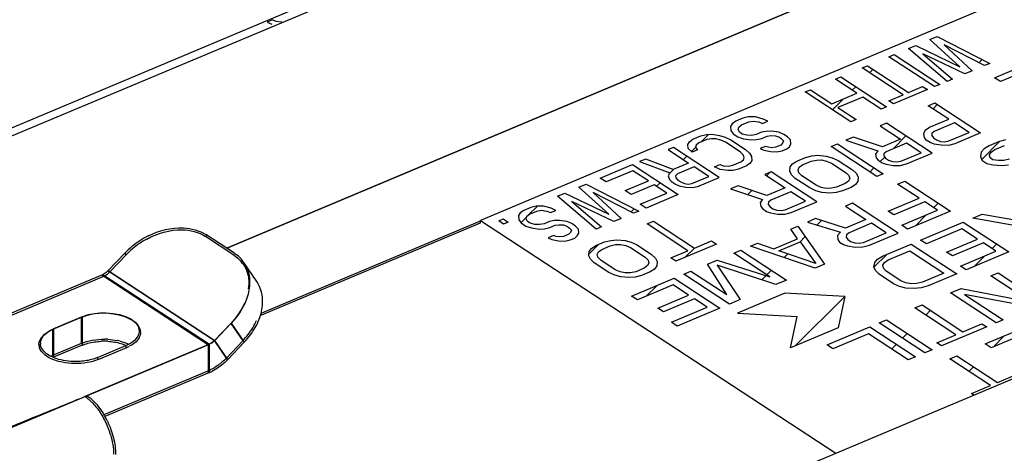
# Model space of a CAD drawing. Header units: millimetres. Extents: x 0 to 4620, y -1280 to 3267.
# Tile 89 of 103: x 3278 to 3359, y 2063 to 2099. Entities that reach past the tile are written whole.
import ezdxf

# ---------------------------------------------------------------- set-up
doc = ezdxf.new("R2010")
doc.units = ezdxf.units.MM
doc.header["$LTSCALE"] = 254.1
doc.layers.get('0').update_dxf_attribs({"linetype": 'CONTINUOUS'})
doc.layers.add('03___PRT_ALL_CURVES', color=7, linetype='CONTINUOUS')

msp = doc.modelspace()

# ---------------------------------------------------------------- linework, layer by layer
at = {"color": 7, "linetype": 'Continuous'}
for p, q in [((3275.744, 2088.587), (3373.175, 2129.581)), ((3388.578, 2119.401), (3294.767, 2079.93)), ((3384.991, 2111.418), (3315.611, 2082.226)), ((3298.515, 2098.692), (3298.076, 2098.508)), ((3298.827, 2098.566), (3298.515, 2098.692)), ((3298.076, 2098.508), (3298.468, 2098.329)), ((3299.286, 2098.502), (3298.827, 2098.566)), ((3352.521, 2097.083), (3353.107, 2097.329)), ((3354.969, 2094.849), (3352.521, 2097.083)), ((3353.107, 2097.329), (3357.443, 2095.116)), ((3350.765, 2096.344), (3351.351, 2096.591)), ((3353.932, 2093.639), (3350.765, 2096.344)), ((3351.351, 2096.591), (3354.969, 2094.849)), ((3357.004, 2094.932), (3353.692, 2096.631)), ((3353.692, 2096.631), (3355.98, 2094.501)), ((3349.156, 2095.667), (3349.595, 2095.852)), ((3352.907, 2093.208), (3349.156, 2095.667)), ((3349.595, 2095.852), (3353.346, 2093.393)), ((3355.395, 2094.254), (3351.936, 2095.892)), ((3351.936, 2095.892), (3354.371, 2093.824)), ((3346.961, 2094.743), (3347.4, 2094.928)), ((3350.313, 2092.546), (3346.961, 2094.743)), ((3347.4, 2094.928), (3350.752, 2092.731)), ((3357.443, 2095.116), (3357.004, 2094.932)), ((3357.831, 2093.933), (3360.991, 2095.263)), ((3360.943, 2094.728), (3358.31, 2093.62)), ((3344.766, 2093.82), (3345.205, 2094.005)), ((3346.522, 2092.669), (3344.766, 2093.82)), ((3345.205, 2094.005), (3348.956, 2091.545)), ((3354.371, 2093.824), (3353.932, 2093.639)), ((3355.98, 2094.501), (3355.395, 2094.254)), ((3358.31, 2093.62), (3357.831, 2093.933)), ((3352.322, 2092.962), (3349.542, 2091.792)), ((3350.752, 2092.731), (3351.923, 2093.223)), ((3351.923, 2093.223), (3352.322, 2092.962)), ((3353.346, 2093.393), (3352.907, 2093.208)), ((3342.278, 2092.773), (3342.717, 2092.958)), ((3346.03, 2090.314), (3342.278, 2092.773)), ((3342.717, 2092.958), (3344.473, 2091.807)), ((3344.473, 2091.807), (3346.522, 2092.669)), ((3347.001, 2092.355), (3344.952, 2091.493)), ((3348.517, 2091.361), (3347.001, 2092.355)), ((3349.143, 2092.053), (3350.313, 2092.546)), ((3344.952, 2091.493), (3346.469, 2090.499)), ((3348.956, 2091.545), (3348.517, 2091.361)), ((3349.542, 2091.792), (3349.143, 2092.053)), ((3352.387, 2091.643), (3352.914, 2091.865)), ((3354.063, 2090.544), (3352.387, 2091.643)), ((3352.914, 2091.865), (3356.665, 2089.406)), ((3337.157, 2090.618), (3336.571, 2090.372)), ((3337.602, 2090.72), (3337.157, 2090.618)), ((3338.208, 2090.717), (3337.602, 2090.72)), ((3338.826, 2090.548), (3338.208, 2090.717)), ((3339.219, 2090.369), (3338.826, 2090.548)), ((3352.483, 2089.879), (3354.063, 2090.544)), ((3336.285, 2090.166), (3336.152, 2089.938)), ((3336.152, 2089.938), (3336.179, 2089.606)), ((3336.571, 2090.372), (3336.285, 2090.166)), ((3336.778, 2089.686), (3336.837, 2089.883)), ((3336.837, 2089.883), (3337.05, 2090.058)), ((3337.05, 2090.058), (3337.636, 2090.305)), ((3337.636, 2090.305), (3338.008, 2090.375)), ((3338.008, 2090.375), (3338.467, 2090.311)), ((3338.467, 2090.311), (3338.78, 2090.185)), ((3338.78, 2090.185), (3339.219, 2090.369)), ((3346.469, 2090.499), (3346.03, 2090.314)), ((3348.963, 2090.202), (3348.436, 2089.981)), ((3348.436, 2089.981), (3350.112, 2088.882)), ((3352.714, 2087.743), (3348.963, 2090.202)), ((3352.124, 2089.642), (3352.483, 2089.879)), ((3354.542, 2090.23), (3352.874, 2089.529)), ((3355.739, 2089.446), (3354.542, 2090.23)), ((3333.059, 2088.895), (3333.718, 2089.172)), ((3333.718, 2089.172), (3334.164, 2089.273)), ((3334.164, 2089.273), (3334.616, 2089.292)), ((3334.569, 2088.928), (3334.197, 2088.858)), ((3334.948, 2088.916), (3334.569, 2088.928)), ((3334.616, 2089.292), (3335.228, 2089.206)), ((3335.334, 2088.821), (3334.948, 2088.916)), ((3335.228, 2089.206), (3335.693, 2089.058)), ((3335.693, 2089.058), (3336.166, 2088.827)), ((3336.179, 2089.606), (3336.352, 2089.335)), ((3336.352, 2089.335), (3336.751, 2089.073)), ((3336.751, 2089.073), (3337.217, 2088.926)), ((3336.871, 2089.467), (3336.778, 2089.686)), ((3337.11, 2089.31), (3336.871, 2089.467)), ((3337.496, 2089.215), (3337.11, 2089.31)), ((3337.217, 2088.926), (3337.828, 2088.839)), ((3337.875, 2089.203), (3337.496, 2089.215)), ((3338.248, 2089.273), (3337.875, 2089.203)), ((3338.687, 2089.458), (3338.248, 2089.273)), ((3338.281, 2088.858), (3338.726, 2088.959)), ((3339.059, 2089.529), (3338.687, 2089.458)), ((3338.726, 2088.959), (3339.165, 2089.144)), ((3339.511, 2089.547), (3339.059, 2089.529)), ((3339.165, 2089.144), (3339.465, 2089.184)), ((3339.465, 2089.184), (3339.844, 2089.172)), ((3340.123, 2089.461), (3339.511, 2089.547)), ((3339.844, 2089.172), (3340.156, 2089.046)), ((3340.516, 2089.283), (3340.123, 2089.461)), ((3340.156, 2089.046), (3340.316, 2088.941)), ((3340.316, 2088.941), (3340.482, 2088.753)), ((3340.835, 2089.073), (3340.516, 2089.283)), ((3341.081, 2088.833), (3340.835, 2089.073)), ((3346.241, 2089.057), (3345.627, 2088.799)), ((3348.62, 2088.254), (3346.241, 2089.057)), ((3352.012, 2089.338), (3352.124, 2089.642)), ((3352.068, 2089.018), (3352.012, 2089.338)), ((3352.22, 2088.824), (3352.068, 2089.018)), ((3352.69, 2089.365), (3352.674, 2089.187)), ((3352.674, 2089.187), (3352.826, 2088.993)), ((3352.874, 2089.529), (3352.69, 2089.365)), ((3352.826, 2088.993), (3353.066, 2088.836)), ((3354.071, 2088.744), (3355.739, 2089.446)), ((3356.665, 2089.406), (3354.558, 2088.519)), ((3331.45, 2088.217), (3331.011, 2088.033)), ((3335.201, 2085.758), (3331.45, 2088.217)), ((3332.64, 2088.461), (3332.773, 2088.688)), ((3332.667, 2088.128), (3332.64, 2088.461)), ((3332.993, 2087.836), (3332.667, 2088.128)), ((3332.773, 2088.688), (3333.059, 2088.895)), ((3333.325, 2088.405), (3333.266, 2088.208)), ((3333.266, 2088.208), (3333.432, 2088.02)), ((3333.538, 2088.581), (3333.325, 2088.405)), ((3334.197, 2088.858), (3333.538, 2088.581)), ((3335.727, 2088.642), (3335.334, 2088.821)), ((3336.924, 2087.857), (3335.727, 2088.642)), ((3336.166, 2088.827), (3337.363, 2088.042)), ((3337.828, 2088.839), (3338.281, 2088.858)), ((3339.006, 2088.304), (3338.567, 2088.119)), ((3338.567, 2088.119), (3338.879, 2087.993)), ((3339.239, 2088.23), (3339.006, 2088.304)), ((3339.545, 2088.187), (3339.239, 2088.23)), ((3339.844, 2088.227), (3339.545, 2088.187)), ((3340.283, 2088.412), (3339.844, 2088.227)), ((3340.423, 2088.556), (3340.283, 2088.412)), ((3340.482, 2088.753), (3340.423, 2088.556)), ((3340.762, 2088.098), (3340.975, 2088.273)), ((3340.975, 2088.273), (3341.108, 2088.501)), ((3341.108, 2088.501), (3341.081, 2088.833)), ((3344.397, 2088.282), (3344.924, 2088.503)), ((3348.149, 2085.822), (3344.397, 2088.282)), ((3344.924, 2088.503), (3348.676, 2086.044)), ((3345.627, 2088.799), (3348.253, 2087.928)), ((3350.112, 2088.882), (3348.62, 2088.254)), ((3350.591, 2088.568), (3348.923, 2087.866)), ((3351.789, 2087.783), (3350.591, 2088.568)), ((3352.539, 2088.614), (3352.22, 2088.824)), ((3352.866, 2088.494), (3352.539, 2088.614)), ((3353.449, 2088.396), (3352.866, 2088.494)), ((3353.066, 2088.836), (3353.393, 2088.716)), ((3353.393, 2088.716), (3353.728, 2088.685)), ((3354.039, 2088.387), (3353.449, 2088.396)), ((3353.728, 2088.685), (3354.071, 2088.744)), ((3354.558, 2088.519), (3354.039, 2088.387)), ((3357.379, 2088.36), (3356.971, 2088.103)), ((3358.16, 2088.688), (3357.379, 2088.36)), ((3357.858, 2088.046), (3358.639, 2088.375)), ((3358.727, 2088.841), (3358.16, 2088.688)), ((3331.011, 2088.033), (3332.687, 2086.934)), ((3333.432, 2088.02), (3332.993, 2087.836)), ((3337.17, 2087.617), (3336.924, 2087.857)), ((3337.263, 2087.399), (3337.17, 2087.617)), ((3337.203, 2087.202), (3337.263, 2087.399)), ((3337.363, 2088.042), (3337.689, 2087.75)), ((3337.689, 2087.75), (3337.862, 2087.479)), ((3337.862, 2087.479), (3337.888, 2087.146)), ((3338.879, 2087.993), (3339.418, 2087.876)), ((3339.418, 2087.876), (3339.95, 2087.842)), ((3339.95, 2087.842), (3340.396, 2087.944)), ((3340.396, 2087.944), (3340.762, 2088.098)), ((3341.588, 2087.099), (3342.29, 2087.395)), ((3342.29, 2087.395), (3342.809, 2087.527)), ((3342.809, 2087.527), (3343.32, 2087.57)), ((3343.32, 2087.57), (3343.99, 2087.509)), ((3343.99, 2087.509), (3344.485, 2087.374)), ((3344.485, 2087.374), (3344.972, 2087.149)), ((3348.253, 2087.928), (3348.061, 2087.675)), ((3348.061, 2087.675), (3348.117, 2087.355)), ((3348.117, 2087.355), (3348.269, 2087.161)), ((3348.74, 2087.703), (3348.724, 2087.525)), ((3348.724, 2087.525), (3348.875, 2087.331)), ((3348.923, 2087.866), (3348.74, 2087.703)), ((3348.875, 2087.331), (3349.115, 2087.174)), ((3350.12, 2087.081), (3351.789, 2087.783)), ((3350.607, 2086.857), (3352.714, 2087.743)), ((3356.741, 2087.834), (3356.67, 2087.46)), ((3356.67, 2087.46), (3356.794, 2087.169)), ((3356.971, 2088.103), (3356.741, 2087.834)), ((3357.415, 2087.602), (3357.548, 2087.83)), ((3357.459, 2087.363), (3357.415, 2087.602)), ((3357.699, 2087.206), (3357.459, 2087.363)), ((3357.548, 2087.83), (3357.858, 2088.046)), ((3325.45, 2085.693), (3328.084, 2086.801)), ((3328.084, 2086.801), (3331.836, 2084.342)), ((3329.182, 2087.263), (3328.669, 2087.048)), ((3328.669, 2087.048), (3331.164, 2086.121)), ((3331.443, 2086.41), (3329.182, 2087.263)), ((3332.687, 2086.934), (3331.443, 2086.41)), ((3333.166, 2086.62), (3331.776, 2086.035)), ((3334.363, 2085.835), (3333.166, 2086.62)), ((3334.829, 2086.632), (3335.268, 2086.817)), ((3335.301, 2086.401), (3334.829, 2086.632)), ((3335.268, 2086.817), (3335.58, 2086.691)), ((3335.58, 2086.691), (3335.959, 2086.678)), ((3335.959, 2086.678), (3336.332, 2086.749)), ((3336.332, 2086.749), (3336.99, 2087.026)), ((3337.469, 2086.712), (3336.811, 2086.435)), ((3336.99, 2087.026), (3337.203, 2087.202)), ((3337.755, 2086.919), (3337.469, 2086.712)), ((3337.888, 2087.146), (3337.755, 2086.919)), ((3341.005, 2086.253), (3341.037, 2086.61)), ((3341.037, 2086.61), (3341.229, 2086.862)), ((3341.229, 2086.862), (3341.588, 2087.099)), ((3341.692, 2086.37), (3341.795, 2086.585)), ((3341.795, 2086.585), (3342.067, 2086.785)), ((3342.067, 2086.785), (3342.769, 2087.081)), ((3342.769, 2087.081), (3343.2, 2087.176)), ((3343.2, 2087.176), (3343.623, 2087.183)), ((3343.623, 2087.183), (3344.038, 2087.1)), ((3344.038, 2087.1), (3344.445, 2086.927)), ((3344.445, 2086.927), (3345.643, 2086.142)), ((3344.972, 2087.149), (3346.169, 2086.364)), ((3348.269, 2087.161), (3348.588, 2086.952)), ((3348.588, 2086.952), (3348.915, 2086.832)), ((3348.915, 2086.832), (3349.498, 2086.734)), ((3349.115, 2087.174), (3349.442, 2087.054)), ((3349.442, 2087.054), (3349.777, 2087.023)), ((3349.498, 2086.734), (3350.088, 2086.724)), ((3349.777, 2087.023), (3350.12, 2087.081)), ((3350.088, 2086.724), (3350.607, 2086.857)), ((3356.794, 2087.169), (3357.193, 2086.907)), ((3357.193, 2086.907), (3357.707, 2086.78)), ((3358.133, 2087.131), (3357.699, 2087.206)), ((3357.707, 2086.78), (3358.417, 2086.735)), ((3358.585, 2087.149), (3358.133, 2087.131)), ((3358.417, 2086.735), (3358.967, 2086.795)), ((3359.055, 2087.261), (3358.585, 2087.149)), ((3325.929, 2085.379), (3325.45, 2085.693)), ((3328.124, 2086.303), (3325.929, 2085.379)), ((3329.401, 2085.465), (3328.124, 2086.303)), ((3331.164, 2086.121), (3331.031, 2085.893)), ((3331.031, 2085.893), (3331.131, 2085.592)), ((3331.776, 2086.035), (3331.636, 2085.89)), ((3331.636, 2085.89), (3331.649, 2085.724)), ((3331.649, 2085.724), (3331.816, 2085.536)), ((3332.973, 2085.25), (3334.363, 2085.835)), ((3333.445, 2085.019), (3335.201, 2085.758)), ((3335.913, 2086.315), (3335.301, 2086.401)), ((3336.365, 2086.334), (3335.913, 2086.315)), ((3336.811, 2086.435), (3336.365, 2086.334)), ((3339.481, 2086.213), (3338.954, 2085.991)), ((3338.954, 2085.991), (3340.63, 2084.892)), ((3343.232, 2083.754), (3339.481, 2086.213)), ((3341.149, 2085.97), (3341.005, 2086.253)), ((3341.46, 2085.671), (3341.149, 2085.97)), ((3341.756, 2086.139), (3341.692, 2086.37)), ((3341.987, 2085.893), (3341.756, 2086.139)), ((3343.184, 2085.108), (3341.987, 2085.893)), ((3345.643, 2086.142), (3345.874, 2085.896)), ((3345.874, 2085.896), (3345.938, 2085.665)), ((3346.169, 2086.364), (3346.481, 2086.065)), ((3346.481, 2086.065), (3346.624, 2085.782)), ((3346.624, 2085.782), (3346.592, 2085.425)), ((3348.676, 2086.044), (3348.149, 2085.822)), ((3323.694, 2084.954), (3324.28, 2085.2)), ((3326.142, 2082.72), (3323.694, 2084.954)), ((3324.28, 2085.2), (3328.616, 2082.988)), ((3327.499, 2084.665), (3329.401, 2085.465)), ((3329.88, 2085.151), (3327.978, 2084.351)), ((3330.918, 2084.471), (3329.88, 2085.151)), ((3331.131, 2085.592), (3331.297, 2085.404)), ((3331.297, 2085.404), (3331.616, 2085.195)), ((3331.616, 2085.195), (3331.929, 2085.068)), ((3331.816, 2085.536), (3332.055, 2085.379)), ((3331.929, 2085.068), (3332.467, 2084.952)), ((3332.055, 2085.379), (3332.368, 2085.253)), ((3332.368, 2085.253), (3332.674, 2085.21)), ((3332.467, 2084.952), (3333, 2084.918)), ((3332.674, 2085.21), (3332.973, 2085.25)), ((3333, 2084.918), (3333.445, 2085.019)), ((3336.759, 2085.068), (3336.144, 2084.809)), ((3339.138, 2084.264), (3336.759, 2085.068)), ((3340.63, 2084.892), (3339.138, 2084.264)), ((3342.657, 2084.886), (3341.46, 2085.671)), ((3343.144, 2084.662), (3342.657, 2084.886)), ((3343.591, 2084.936), (3343.184, 2085.108)), ((3344.006, 2084.853), (3343.591, 2084.936)), ((3344.86, 2084.954), (3344.429, 2084.859)), ((3345.563, 2085.25), (3344.86, 2084.954)), ((3346.042, 2084.936), (3345.339, 2084.64)), ((3345.834, 2085.45), (3345.563, 2085.25)), ((3345.938, 2085.665), (3345.834, 2085.45)), ((3346.401, 2085.173), (3346.042, 2084.936)), ((3346.592, 2085.425), (3346.401, 2085.173)), ((3349.868, 2085.2), (3350.453, 2085.446)), ((3351.624, 2084.049), (3349.868, 2085.2)), ((3350.453, 2085.446), (3354.204, 2082.987)), ((3321.938, 2084.215), (3322.524, 2084.462)), ((3325.104, 2081.51), (3321.938, 2084.215)), ((3322.524, 2084.462), (3326.142, 2082.72)), ((3328.177, 2082.803), (3324.865, 2084.502)), ((3324.865, 2084.502), (3327.153, 2082.372)), ((3327.978, 2084.351), (3327.499, 2084.665)), ((3328.723, 2083.548), (3330.918, 2084.471)), ((3331.836, 2084.342), (3329.202, 2083.234)), ((3336.144, 2084.809), (3338.77, 2083.938)), ((3341.109, 2084.578), (3339.441, 2083.877)), ((3342.306, 2083.794), (3341.109, 2084.578)), ((3343.639, 2084.526), (3343.144, 2084.662)), ((3344.31, 2084.465), (3343.639, 2084.526)), ((3344.429, 2084.859), (3344.006, 2084.853)), ((3344.821, 2084.508), (3344.31, 2084.465)), ((3345.339, 2084.64), (3344.821, 2084.508)), ((3319.743, 2083.292), (3319.158, 2083.046)), ((3320.189, 2083.393), (3319.743, 2083.292)), ((3320.794, 2083.39), (3320.189, 2083.393)), ((3321.413, 2083.221), (3320.794, 2083.39)), ((3326.568, 2082.126), (3323.109, 2083.763)), ((3323.109, 2083.763), (3325.543, 2081.695)), ((3329.202, 2083.234), (3328.723, 2083.548)), ((3338.77, 2083.938), (3338.579, 2083.686)), ((3338.579, 2083.686), (3338.635, 2083.366)), ((3338.635, 2083.366), (3338.786, 2083.172)), ((3339.257, 2083.713), (3339.241, 2083.535)), ((3339.241, 2083.535), (3339.393, 2083.341)), ((3339.441, 2083.877), (3339.257, 2083.713)), ((3339.393, 2083.341), (3339.632, 2083.184)), ((3340.638, 2083.092), (3342.306, 2083.794)), ((3341.125, 2082.867), (3343.232, 2083.754)), ((3346.161, 2083.64), (3345.575, 2083.394)), ((3345.575, 2083.394), (3347.251, 2082.295)), ((3349.912, 2081.181), (3346.161, 2083.64)), ((3349.087, 2082.981), (3351.624, 2084.049)), ((3352.103, 2083.735), (3349.566, 2082.667)), ((3353.14, 2083.054), (3352.103, 2083.735)), ((3318.872, 2082.839), (3318.739, 2082.612)), ((3318.739, 2082.612), (3318.766, 2082.279)), ((3319.158, 2083.046), (3318.872, 2082.839)), ((3319.364, 2082.359), (3319.424, 2082.556)), ((3319.424, 2082.556), (3319.637, 2082.732)), ((3319.637, 2082.732), (3320.222, 2082.978)), ((3320.222, 2082.978), (3320.595, 2083.049)), ((3320.595, 2083.049), (3321.054, 2082.984)), ((3321.054, 2082.984), (3321.366, 2082.858)), ((3321.366, 2082.858), (3321.805, 2083.043)), ((3321.805, 2083.043), (3321.413, 2083.221)), ((3328.616, 2082.988), (3328.177, 2082.803)), ((3338.786, 2083.172), (3339.106, 2082.962)), ((3339.106, 2082.962), (3339.433, 2082.842)), ((3339.433, 2082.842), (3340.016, 2082.744)), ((3339.632, 2083.184), (3339.96, 2083.064)), ((3339.96, 2083.064), (3340.295, 2083.033)), ((3340.016, 2082.744), (3340.606, 2082.735)), ((3340.295, 2083.033), (3340.638, 2083.092)), ((3340.606, 2082.735), (3341.125, 2082.867)), ((3349.566, 2082.667), (3349.087, 2082.981)), ((3350.214, 2081.823), (3353.14, 2083.054)), ((3354.204, 2082.987), (3350.692, 2081.509)), ((3356.04, 2082.413), (3356.821, 2082.742)), ((3356.821, 2082.742), (3360.12, 2082.154)), ((3297.518, 2074.401), (3315.611, 2082.013)), ((3315.611, 2082.226), (3344.785, 2063.102)), ((3315.611, 2082.013), (3315.611, 2082.226)), ((3317.109, 2082.184), (3317.475, 2082.338)), ((3317.508, 2081.922), (3317.109, 2082.184)), ((3317.475, 2082.338), (3317.874, 2082.076)), ((3317.874, 2082.076), (3317.508, 2081.922)), ((3318.766, 2082.279), (3318.938, 2082.008)), ((3318.938, 2082.008), (3319.338, 2081.747)), ((3319.338, 2081.747), (3319.803, 2081.599)), ((3319.457, 2082.141), (3319.364, 2082.359)), ((3319.697, 2081.984), (3319.457, 2082.141)), ((3320.083, 2081.888), (3319.697, 2081.984)), ((3320.462, 2081.876), (3320.083, 2081.888)), ((3320.834, 2081.947), (3320.462, 2081.876)), ((3321.273, 2082.132), (3320.834, 2081.947)), ((3321.646, 2082.202), (3321.273, 2082.132)), ((3321.313, 2081.633), (3321.752, 2081.818)), ((3322.098, 2082.221), (3321.646, 2082.202)), ((3321.752, 2081.818), (3322.051, 2081.858)), ((3322.051, 2081.858), (3322.431, 2081.845)), ((3322.71, 2082.135), (3322.098, 2082.221)), ((3322.431, 2081.845), (3322.743, 2081.719)), ((3323.102, 2081.956), (3322.71, 2082.135)), ((3322.743, 2081.719), (3322.903, 2081.614)), ((3323.422, 2081.747), (3323.102, 2081.956)), ((3323.668, 2081.507), (3323.422, 2081.747)), ((3325.543, 2081.695), (3325.104, 2081.51)), ((3327.153, 2082.372), (3326.568, 2082.126)), ((3329.296, 2081.928), (3329.823, 2082.149)), ((3332.648, 2079.73), (3329.296, 2081.928)), ((3329.823, 2082.149), (3333.175, 2079.952)), ((3341.088, 2081.506), (3341.673, 2081.752)), ((3341.673, 2081.752), (3343.864, 2078.636)), ((3343.136, 2082.368), (3342.454, 2082.08)), ((3342.454, 2082.08), (3345.167, 2081.246)), ((3345.593, 2081.597), (3343.136, 2082.368)), ((3347.251, 2082.295), (3345.593, 2081.597)), ((3347.73, 2081.981), (3345.877, 2081.201)), ((3348.928, 2081.196), (3347.73, 2081.981)), ((3350.692, 2081.509), (3350.214, 2081.823)), ((3351.748, 2080.607), (3355.26, 2082.085)), ((3355.26, 2082.085), (3359.011, 2079.626)), ((3360.031, 2081.687), (3356.04, 2082.413)), ((3319.803, 2081.599), (3320.415, 2081.513)), ((3320.415, 2081.513), (3320.867, 2081.531)), ((3320.867, 2081.531), (3321.313, 2081.633)), ((3321.592, 2080.977), (3321.153, 2080.793)), ((3321.825, 2080.903), (3321.592, 2080.977)), ((3322.131, 2080.86), (3321.825, 2080.903)), ((3322.431, 2080.9), (3322.131, 2080.86)), ((3322.87, 2081.085), (3322.431, 2080.9)), ((3323.009, 2081.23), (3322.87, 2081.085)), ((3322.903, 2081.614), (3323.069, 2081.427)), ((3323.069, 2081.427), (3323.009, 2081.23)), ((3323.348, 2080.771), (3323.561, 2080.947)), ((3323.561, 2080.947), (3323.694, 2081.174)), ((3323.694, 2081.174), (3323.668, 2081.507)), ((3341.655, 2080.714), (3341.088, 2081.506)), ((3345.167, 2081.246), (3344.937, 2080.977)), ((3344.937, 2080.977), (3344.963, 2080.645)), ((3345.664, 2081.026), (3345.629, 2080.839)), ((3345.629, 2080.839), (3345.77, 2080.641)), ((3345.877, 2081.201), (3345.664, 2081.026)), ((3347.074, 2080.416), (3348.928, 2081.196)), ((3347.571, 2080.196), (3349.912, 2081.181)), ((3355.153, 2081.525), (3352.227, 2080.293)), ((3356.43, 2080.688), (3355.153, 2081.525)), ((3321.153, 2080.793), (3321.466, 2080.666)), ((3321.466, 2080.666), (3322.005, 2080.549)), ((3322.005, 2080.549), (3322.537, 2080.516)), ((3322.537, 2080.516), (3322.983, 2080.617)), ((3322.983, 2080.617), (3323.348, 2080.771)), ((3324.723, 2079.918), (3325.082, 2080.155)), ((3325.082, 2080.155), (3325.784, 2080.45)), ((3325.561, 2079.841), (3326.263, 2080.136)), ((3325.784, 2080.45), (3326.303, 2080.582)), ((3326.263, 2080.136), (3326.694, 2080.232)), ((3326.303, 2080.582), (3326.814, 2080.626)), ((3326.694, 2080.232), (3327.117, 2080.238)), ((3326.814, 2080.626), (3327.484, 2080.564)), ((3327.117, 2080.238), (3327.532, 2080.155)), ((3327.484, 2080.564), (3327.979, 2080.429)), ((3327.532, 2080.155), (3327.939, 2079.982)), ((3327.979, 2080.429), (3328.466, 2080.204)), ((3328.466, 2080.204), (3329.663, 2079.419)), ((3334.979, 2080.281), (3331.643, 2078.878)), ((3333.175, 2079.952), (3334.58, 2080.543)), ((3334.58, 2080.543), (3334.979, 2080.281)), ((3337.771, 2080.11), (3338.356, 2080.356)), ((3343.083, 2078.308), (3337.771, 2080.11)), ((3338.356, 2080.356), (3339.704, 2079.893)), ((3339.704, 2079.893), (3341.655, 2080.714)), ((3340.121, 2079.724), (3341.877, 2080.463)), ((3341.877, 2080.463), (3343.154, 2078.681)), ((3344.963, 2080.645), (3345.105, 2080.447)), ((3345.105, 2080.447), (3345.425, 2080.238)), ((3345.425, 2080.238), (3345.762, 2080.122)), ((3345.762, 2080.122), (3346.374, 2080.036)), ((3345.77, 2080.641), (3346.01, 2080.484)), ((3346.01, 2080.484), (3346.347, 2080.368)), ((3346.347, 2080.368), (3346.702, 2080.345)), ((3346.374, 2080.036), (3347.003, 2080.043)), ((3346.702, 2080.345), (3347.074, 2080.416)), ((3347.003, 2080.043), (3347.571, 2080.196)), ((3348.626, 2079.294), (3350.967, 2080.279)), ((3350.967, 2080.279), (3354.719, 2077.82)), ((3352.227, 2080.293), (3351.748, 2080.607)), ((3353.894, 2079.62), (3356.43, 2080.688)), ((3356.909, 2080.374), (3354.373, 2079.306)), ((3357.947, 2079.693), (3356.909, 2080.374)), ((3324.499, 2079.308), (3324.531, 2079.665)), ((3324.643, 2079.025), (3324.499, 2079.308)), ((3324.531, 2079.665), (3324.723, 2079.918)), ((3325.186, 2079.425), (3325.289, 2079.641)), ((3325.249, 2079.194), (3325.186, 2079.425)), ((3325.289, 2079.641), (3325.561, 2079.841)), ((3327.939, 2079.982), (3329.137, 2079.198)), ((3329.663, 2079.419), (3329.975, 2079.121)), ((3331.244, 2079.139), (3332.648, 2079.73)), ((3336.405, 2079.535), (3336.991, 2079.782)), ((3339.359, 2077.599), (3336.405, 2079.535)), ((3336.991, 2079.782), (3340.742, 2077.323)), ((3343.154, 2078.681), (3340.121, 2079.724)), ((3348.218, 2079.036), (3348.626, 2079.294)), ((3349.105, 2078.98), (3350.861, 2079.719)), ((3350.861, 2079.719), (3353.655, 2077.887)), ((3354.373, 2079.306), (3353.894, 2079.62)), ((3355.02, 2078.462), (3357.947, 2079.693)), ((3359.011, 2079.626), (3355.499, 2078.148)), ((3245.368, 2021.273), (3382.508, 2078.974)), ((3324.954, 2078.726), (3324.643, 2079.025)), ((3326.151, 2077.942), (3324.954, 2078.726)), ((3325.481, 2078.948), (3325.249, 2079.194)), ((3326.678, 2078.163), (3325.481, 2078.948)), ((3329.328, 2078.505), (3329.057, 2078.305)), ((3329.137, 2079.198), (3329.368, 2078.951)), ((3329.432, 2078.72), (3329.328, 2078.505)), ((3329.368, 2078.951), (3329.432, 2078.72)), ((3330.086, 2078.48), (3329.895, 2078.228)), ((3329.975, 2079.121), (3330.118, 2078.837)), ((3330.118, 2078.837), (3330.086, 2078.48)), ((3331.643, 2078.878), (3331.244, 2079.139)), ((3334.259, 2078.632), (3335.039, 2078.961)), ((3335.847, 2076.122), (3334.259, 2078.632)), ((3335.039, 2078.961), (3339.359, 2077.599)), ((3339.864, 2076.953), (3335.048, 2078.535)), ((3335.048, 2078.535), (3336.937, 2075.722)), ((3343.864, 2078.636), (3343.083, 2078.308)), ((3347.917, 2078.394), (3347.988, 2078.767)), ((3347.988, 2078.767), (3348.218, 2079.036)), ((3348.662, 2078.536), (3348.795, 2078.763)), ((3348.706, 2078.297), (3348.662, 2078.536)), ((3348.795, 2078.763), (3349.105, 2078.98)), ((3355.499, 2078.148), (3355.02, 2078.462)), ((3326.638, 2077.717), (3326.151, 2077.942)), ((3327.133, 2077.581), (3326.638, 2077.717)), ((3327.085, 2077.991), (3326.678, 2078.163)), ((3327.5, 2077.908), (3327.085, 2077.991)), ((3327.923, 2077.914), (3327.5, 2077.908)), ((3328.354, 2078.009), (3327.923, 2077.914)), ((3328.833, 2077.695), (3328.314, 2077.563)), ((3329.057, 2078.305), (3328.354, 2078.009)), ((3329.536, 2077.991), (3328.833, 2077.695)), ((3329.895, 2078.228), (3329.536, 2077.991)), ((3332.308, 2077.812), (3332.893, 2078.058)), ((3336.059, 2075.352), (3332.308, 2077.812)), ((3332.893, 2078.058), (3335.847, 2076.122)), ((3348.041, 2078.103), (3347.917, 2078.394)), ((3348.342, 2077.8), (3348.041, 2078.103)), ((3349.54, 2077.015), (3348.342, 2077.8)), ((3348.928, 2078.046), (3348.706, 2078.297)), ((3350.125, 2077.261), (3348.928, 2078.046)), ((3353.655, 2077.887), (3351.899, 2077.149)), ((3354.719, 2077.82), (3352.378, 2076.835)), ((3357.53, 2077.657), (3358.116, 2077.903)), ((3360.803, 2075.512), (3357.53, 2077.657)), ((3358.116, 2077.903), (3361.867, 2075.444)), ((3327.804, 2077.52), (3327.133, 2077.581)), ((3328.314, 2077.563), (3327.804, 2077.52)), ((3328.016, 2076.006), (3331.528, 2077.483)), ((3331.421, 2076.923), (3328.495, 2075.692)), ((3332.698, 2076.086), (3331.421, 2076.923)), ((3331.528, 2077.483), (3335.279, 2075.024)), ((3340.742, 2077.323), (3339.864, 2076.953)), ((3350.036, 2076.795), (3349.54, 2077.015)), ((3350.551, 2076.667), (3350.036, 2076.795)), ((3350.542, 2077.093), (3350.125, 2077.261)), ((3350.976, 2077.018), (3350.542, 2077.093)), ((3351.429, 2077.037), (3350.976, 2077.018)), ((3351.899, 2077.149), (3351.429, 2077.037)), ((3352.378, 2076.835), (3351.81, 2076.682)), ((3328.495, 2075.692), (3328.016, 2076.006)), ((3330.162, 2075.019), (3332.698, 2076.086)), ((3340.607, 2076.256), (3336.705, 2074.614)), ((3345.527, 2075.971), (3340.607, 2076.256)), ((3351.26, 2076.622), (3350.551, 2076.667)), ((3351.81, 2076.682), (3351.26, 2076.622)), ((3354.213, 2076.261), (3355.091, 2076.631)), ((3357.965, 2073.802), (3354.213, 2076.261)), ((3355.091, 2076.631), (3360.803, 2075.512)), ((3360.989, 2075.074), (3355.357, 2076.141)), ((3355.357, 2076.141), (3358.55, 2074.048)), ((3333.177, 2075.772), (3330.641, 2074.705)), ((3334.215, 2075.092), (3333.177, 2075.772)), ((3336.937, 2075.722), (3336.059, 2075.352)), ((3345.527, 2075.971), (3344.983, 2073.387)), ((3351.287, 2075.03), (3351.872, 2075.276)), ((3351.872, 2075.276), (3355.224, 2073.079)), ((3330.641, 2074.705), (3330.162, 2075.019)), ((3331.288, 2073.86), (3334.215, 2075.092)), ((3335.279, 2075.024), (3331.767, 2073.546)), ((3336.705, 2074.614), (3341.624, 2074.329)), ((3354.639, 2072.832), (3351.287, 2075.03)), ((3282.807, 2074.245), (3282.807, 2072.118)), ((3295.106, 2073.766), (3296.081, 2072.334)), ((3331.767, 2073.546), (3331.288, 2073.86)), ((3341.081, 2071.745), (3341.624, 2074.329)), ((3348.36, 2073.799), (3348.946, 2074.045)), ((3352.112, 2071.339), (3348.36, 2073.799)), ((3348.946, 2074.045), (3352.697, 2071.586)), ((3355.224, 2073.079), (3356.785, 2073.735)), ((3356.785, 2073.735), (3357.184, 2073.474)), ((3357.069, 2072.079), (3360.581, 2073.557)), ((3358.55, 2074.048), (3357.965, 2073.802)), ((3280.465, 2073.26), (3280.465, 2071.133)), ((3344.983, 2073.387), (3341.081, 2071.745)), ((3344.068, 2071.993), (3347.58, 2073.47)), ((3347.473, 2072.91), (3344.547, 2071.679)), ((3350.746, 2070.765), (3347.473, 2072.91)), ((3347.58, 2073.47), (3351.331, 2071.011)), ((3353.078, 2072.176), (3354.639, 2072.832)), ((3357.184, 2073.474), (3353.477, 2071.914)), ((3360.475, 2072.997), (3357.548, 2071.765)), ((3282.807, 2072.118), (3280.465, 2071.133)), ((3293.27, 2069.875), (3293.27, 2072.002)), ((3294.733, 2070.918), (3293.757, 2072.35)), ((3294.733, 2070.918), (3296.081, 2072.334)), ((3344.547, 2071.679), (3344.068, 2071.993)), ((3353.477, 2071.914), (3353.078, 2072.176)), ((3357.548, 2071.765), (3357.069, 2072.079)), ((3352.697, 2071.586), (3352.112, 2071.339)), ((3351.331, 2071.011), (3350.746, 2070.765)), ((3354.143, 2070.848), (3354.728, 2071.094)), ((3357.495, 2068.65), (3354.143, 2070.848)), ((3354.728, 2071.094), (3358.08, 2068.897)), ((3293.27, 2069.875), (3284.671, 2066.257)), ((3358.08, 2068.897), (3359.641, 2069.553)), ((3355.934, 2067.994), (3357.495, 2068.65)), ((3356.12, 2067.872), (3355.934, 2067.994))]:
    msp.add_line(p, q, dxfattribs=at)
at = {"color": 2, "linetype": 'Continuous'}
for p, q in [((3356.552, 2095.164), (3356.822, 2095.433)), ((3347.567, 2094.346), (3347.853, 2094.631)), ((3355.823, 2094.435), (3355.933, 2094.545)), ((3346.14, 2092.919), (3346.426, 2093.204)), ((3344.523, 2091.302), (3345.432, 2092.21)), ((3352.776, 2091.388), (3353.119, 2091.73)), ((3333.705, 2088.651), (3334.335, 2089.28)), ((3349.496, 2088.107), (3350.55, 2089.162)), ((3332.939, 2087.884), (3333.267, 2088.213)), ((3356.773, 2087.218), (3358.275, 2088.72)), ((3332.265, 2087.21), (3332.55, 2087.496)), ((3348.439, 2087.05), (3348.807, 2087.418)), ((3347.582, 2086.194), (3347.925, 2086.536)), ((3331.147, 2086.093), (3331.481, 2086.426)), ((3339.11, 2085.889), (3339.401, 2086.179)), ((3330.077, 2085.022), (3330.362, 2085.308)), ((3337.561, 2084.339), (3337.903, 2084.681)), ((3319.535, 2082.648), (3320.28, 2083.393)), ((3352.82, 2083.264), (3353.201, 2083.645)), ((3318.922, 2082.034), (3319.416, 2082.528)), ((3327.966, 2082.911), (3328.236, 2083.182)), ((3351.335, 2081.78), (3352.225, 2082.669)), ((3343.23, 2081.842), (3343.608, 2082.22)), ((3341.833, 2080.445), (3342.279, 2080.89)), ((3324.513, 2079.458), (3325.301, 2080.247)), ((3357.626, 2079.904), (3358.007, 2080.284)), ((3332.43, 2079.209), (3333.174, 2079.953)), ((3340.554, 2079.166), (3340.859, 2079.471)), ((3347.927, 2078.371), (3349.012, 2079.456)), ((3356.141, 2078.418), (3357.031, 2079.308)), ((3338.718, 2077.33), (3339.077, 2077.688)), ((3339.135, 2077.746), (3339.515, 2078.127)), ((3329.217, 2075.996), (3330.107, 2076.885)), ((3341.461, 2071.905), (3345.527, 2075.971)), ((3352.172, 2074.449), (3352.553, 2074.83)), ((3350.27, 2072.547), (3350.65, 2072.927)), ((3349.382, 2071.659), (3349.762, 2072.039)), ((3357.733, 2071.843), (3358.623, 2072.733)), ((3355.71, 2069.82), (3356.091, 2070.201))]:
    msp.add_line(p, q, dxfattribs=at)
at = {"color": 6, "linetype": 'Continuous'}
for p, q in [((3297.582, 2074.611), (3315.546, 2082.169)), ((3295.393, 2079.519), (3293.049, 2081.056)), ((3293.049, 2081.056), (3293.109, 2080.967)), ((3286.387, 2079.52), (3285.038, 2078.103)), ((3286.387, 2079.52), (3286.48, 2079.382)), ((3295.393, 2079.519), (3295.454, 2079.43)), ((3297.234, 2077.197), (3296.164, 2078.767)), ((3258.847, 2066.955), (3284.598, 2077.789)), ((3284.598, 2077.789), (3293.345, 2072.055)), ((3284.598, 2077.638), (3284.598, 2077.789)), ((3285.038, 2078.103), (3293.786, 2072.369)), ((3285.139, 2077.956), (3285.038, 2078.103)), ((3282.882, 2074.298), (3280.541, 2073.313)), ((3282.882, 2074.298), (3282.882, 2071.966)), ((3293.786, 2072.369), (3295.134, 2073.786)), ((3295.134, 2073.786), (3296.203, 2072.216)), ((3280.541, 2073.313), (3280.541, 2070.981)), ((3287.563, 2073.118), (3287.563, 2073.016)), ((3279.461, 2072.133), (3279.461, 2072.03)), ((3282.882, 2071.966), (3280.541, 2070.981)), ((3293.345, 2072.055), (3283.121, 2067.754)), ((3284.142, 2070.952), (3286.483, 2071.937)), ((3286.483, 2071.937), (3286.483, 2071.786)), ((3293.345, 2069.723), (3293.345, 2072.055)), ((3294.855, 2070.8), (3293.786, 2072.369)), ((3294.855, 2070.8), (3296.203, 2072.216)), ((3284.142, 2070.952), (3284.142, 2070.801)), ((3294.716, 2070.891), (3294.855, 2070.8)), ((3293.345, 2069.723), (3284.753, 2066.108)), ((3293.223, 2069.803), (3293.345, 2069.723)), ((3282.485, 2067.497), (3282.379, 2067.454)), ((3282.493, 2067.491), (3282.388, 2067.448)), ((3283.203, 2067.788), (3283.12, 2067.754)), ((3283.297, 2067.827), (3283.297, 2067.735))]:
    msp.add_line(p, q, dxfattribs=at)
at = {"color": 3, "linetype": 'Continuous'}
for p, q in [((3295.359, 2079.365), (3293.014, 2080.902)), ((3286.509, 2079.402), (3285.16, 2077.985)), ((3258.922, 2066.803), (3284.673, 2077.638)), ((3284.673, 2077.638), (3293.27, 2072.002)), ((3285.16, 2077.985), (3293.757, 2072.35)), ((3282.807, 2074.245), (3280.465, 2073.26)), ((3293.757, 2072.35), (3295.106, 2073.766)), ((3293.27, 2072.002), (3263.617, 2059.526)), ((3284.217, 2070.801), (3286.558, 2071.786))]:
    msp.add_line(p, q, dxfattribs=at)
at = {"color": 6, "linetype": 'Continuous'}
for centre, radius, start, end in [((3291.498, 2074.619), 7.081, 116.77329, 129.68298), ((3291.361, 2074.777), 6.873, 129.64325, 136.36151), ((3293.841, 2077.146), 2.836, 44.6852, 56.79899), ((3293.936, 2077.244), 2.699, 34.37917, 44.62688), ((3293.981, 2077.277), 2.643, 32.35643, 34.33884), ((3293.924, 2077.245), 2.708, 19.94568, 32.28074), ((3284.19, 2078.756), 1.049, 292.88215, 297.53874), ((3293.834, 2077.211), 2.804, 17.94117, 19.98238), ((3295.005, 2075.674), 2.699, 34.37917, 44.62688), ((3291.543, 2076.658), 6.438, 316.37498, 323.39203), ((3280.264, 2072.134), 0.803, 180.16588, 186.49964), ((3284.683, 2066.837), 5.461, 86.67291, 92.59881), ((3291.9, 2073.151), 3.719, 292.86021, 297.35646), ((3216.741, 2225.801), 171.421, 292.55508, 292.78252), ((3278.695, 2062.7), 6.961, 25.86804, 31.90744)]:
    msp.add_arc(centre, radius, start, end, dxfattribs=at)
at = {"color": 3, "linetype": 'Continuous'}
for centre, radius, start, end in [((3291.502, 2074.612), 6.92, 118.54494, 130.349), ((3291.36, 2074.779), 6.7, 130.34634, 136.38007), ((3293.957, 2077.162), 2.607, 35.99024, 40.28326), ((3293.967, 2077.169), 2.596, 34.26148, 35.9878), ((3293.008, 2077.039), 3.576, 352.79809, 357.38507), ((3286.851, 2073.015), 0.832, 0.02083, 7.03258), ((3280.173, 2072.031), 0.832, 180.02083, 187.03258), ((3280.208, 2072.035), 0.867, 187.06755, 196.30076), ((3280.381, 2072.101), 1.053, 204.9213, 208.76407), ((3285.303, 2074.775), 3.242, 292.77855, 296.62321), ((3281.401, 2065.105), 3.147, 52.95091, 56.71003), ((3281.119, 2064.732), 3.613, 48.89788, 52.94437), ((3280.791, 2064.356), 4.113, 45.47777, 48.90698), ((3278.537, 2062.613), 6.975, 21.55577, 28.78642), ((3278.517, 2062.602), 6.998, 19.17191, 21.57725), ((3278.65, 2062.648), 6.858, 16.73673, 19.17489)]:
    msp.add_arc(centre, radius, start, end, dxfattribs=at)
at = {"color": 7, "linetype": 'Continuous'}
for centre, radius, start, end in [((3291.507, 2076.695), 6.319, 316.37046, 322.64438), ((3284.683, 2066.779), 5.684, 86.68433, 89.31833), ((3284.825, 2067.721), 4.731, 75.46916, 78.44611), ((3281.744, 2068.092), 3.299, 112.79761, 115.59382), ((3291.888, 2073.155), 3.56, 292.84151, 296.2361)]:
    msp.add_arc(centre, radius, start, end, dxfattribs=at)
at = {"color": 6, "linetype": 'Continuous'}
for points in [[(3288.308, 2080.942), (3289.197, 2081.389), (3290.223, 2081.662), (3291.217, 2081.612)], [(3291.217, 2081.612), (3291.855, 2081.581), (3292.515, 2081.406), (3293.049, 2081.056)], [(3285.038, 2078.103), (3284.933, 2077.993), (3284.81, 2077.896), (3284.675, 2077.825)], [(3296.502, 2078.075), (3296.617, 2077.722), (3296.66, 2077.341), (3296.643, 2076.97)], [(3296.643, 2076.97), (3296.633, 2076.753), (3296.604, 2076.536), (3296.557, 2076.323)], [(3297.712, 2075.401), (3297.74, 2076.02), (3297.582, 2076.686), (3297.233, 2077.199)], [(3296.557, 2076.323), (3296.508, 2076.099), (3296.44, 2075.879), (3296.357, 2075.665)], [(3296.357, 2075.665), (3296.086, 2074.969), (3295.65, 2074.327), (3295.134, 2073.786)], [(3297.426, 2074.096), (3297.587, 2074.511), (3297.692, 2074.956), (3297.712, 2075.401)], [(3296.711, 2072.819), (3297.002, 2073.211), (3297.249, 2073.641), (3297.426, 2074.096)], [(3279.461, 2072.131), (3279.461, 2072.402), (3279.621, 2072.674), (3279.817, 2072.861)], [(3279.817, 2072.861), (3280.023, 2073.057), (3280.278, 2073.203), (3280.541, 2073.313)], [(3282.882, 2071.966), (3283.039, 2072.032), (3283.201, 2072.086), (3283.365, 2072.131)], [(3283.365, 2072.131), (3283.713, 2072.225), (3284.075, 2072.277), (3284.435, 2072.293)], [(3285, 2072.289), (3285.361, 2072.268), (3285.723, 2072.212), (3286.071, 2072.111)], [(3286.071, 2072.111), (3286.221, 2072.068), (3286.37, 2072.016), (3286.514, 2071.953)], [(3286.894, 2072.149), (3286.764, 2072.067), (3286.625, 2071.997), (3286.483, 2071.937)], [(3293.786, 2072.369), (3293.661, 2072.239), (3293.511, 2072.125), (3293.345, 2072.055)], [(3282.589, 2070.626), (3282.041, 2070.601), (3281.48, 2070.655), (3280.953, 2070.807)], [(3283.659, 2070.788), (3283.31, 2070.694), (3282.949, 2070.642), (3282.589, 2070.626)], [(3284.142, 2070.952), (3283.985, 2070.886), (3283.823, 2070.832), (3283.659, 2070.788)], [(3294.855, 2070.8), (3294.633, 2070.567), (3294.389, 2070.352), (3294.126, 2070.164)], [(3294.126, 2070.164), (3293.962, 2070.047), (3293.789, 2069.94), (3293.609, 2069.847)], [(3283.297, 2067.826), (3283.464, 2067.709), (3283.62, 2067.577), (3283.766, 2067.435)], [(3283.766, 2067.435), (3284.088, 2067.122), (3284.367, 2066.76), (3284.604, 2066.379)], [(3284.959, 2065.737), (3285.174, 2065.294), (3285.345, 2064.827), (3285.464, 2064.35)], [(3285.464, 2064.35), (3285.574, 2063.909), (3285.641, 2063.452), (3285.641, 2062.997)]]:
    msp.add_open_spline(points, degree=3, dxfattribs=at)
at = {"color": 3, "linetype": 'Continuous'}
for points in [[(3288.195, 2080.691), (3289.075, 2081.169), (3290.101, 2081.472), (3291.103, 2081.45)], [(3291.103, 2081.45), (3291.766, 2081.435), (3292.46, 2081.265), (3293.014, 2080.902)], [(3295.359, 2079.365), (3295.577, 2079.222), (3295.778, 2079.047), (3295.946, 2078.848)], [(3296.112, 2078.631), (3296.254, 2078.422), (3296.367, 2078.189), (3296.444, 2077.949)], [(3285.16, 2077.985), (3285.029, 2077.847), (3284.872, 2077.683), (3284.681, 2077.671)], [(3296.444, 2077.949), (3296.554, 2077.605), (3296.596, 2077.236), (3296.58, 2076.876)], [(3296.227, 2075.426), (3295.961, 2074.814), (3295.566, 2074.25), (3295.106, 2073.766)], [(3279.923, 2072.963), (3280.091, 2073.083), (3280.276, 2073.18), (3280.465, 2073.26)], [(3287.683, 2073.016), (3287.683, 2072.863), (3287.637, 2072.708), (3287.563, 2072.575)], [(3287.563, 2072.575), (3287.39, 2072.264), (3287.074, 2072.036), (3286.756, 2071.877)], [(3293.757, 2072.35), (3293.626, 2072.212), (3293.469, 2072.048), (3293.278, 2072.035)], [(3282.273, 2070.455), (3281.931, 2070.459), (3281.587, 2070.494), (3281.251, 2070.563)], [(3283.303, 2070.538), (3282.964, 2070.478), (3282.618, 2070.451), (3282.273, 2070.455)], [(3284.217, 2070.801), (3283.925, 2070.678), (3283.615, 2070.594), (3283.303, 2070.538)], [(3283.675, 2067.288), (3283.799, 2067.167), (3283.915, 2067.038), (3284.025, 2066.904)], [(3284.025, 2066.904), (3284.262, 2066.615), (3284.47, 2066.3), (3284.651, 2065.972)], [(3285.217, 2064.623), (3285.374, 2064.101), (3285.472, 2063.552), (3285.472, 2063.007)]]:
    msp.add_open_spline(points, degree=3, dxfattribs=at)
for points, knots in [([(3282.807, 2074.245), (3283.757, 2074.645), (3285.489, 2074.807), (3287.585, 2073.855), (3287.676, 2073.117)], [0, 0, 0, 0, 0.581069, 1, 1, 1, 1]), ([(3279.341, 2072.03), (3279.341, 2072.295), (3279.547, 2072.666), (3279.835, 2072.9), (3279.923, 2072.963)], [0, 0, 0, 0, 0.707825, 1, 1, 1, 1]), ([(3279.427, 2071.657), (3279.416, 2071.679), (3279.398, 2071.724), (3279.382, 2071.769), (3279.376, 2071.792)], [0, 0, 0, 0, 0.50496, 1, 1, 1, 1]), ([(3281.251, 2070.563), (3281.046, 2070.605), (3280.381, 2070.785), (3279.693, 2071.166), (3279.458, 2071.594)], [0, 0, 0, 0, 0.300752, 1, 1, 1, 1])]:
    msp.add_open_spline(points, degree=3, knots=knots, dxfattribs=at)
at = {"color": 6, "linetype": 'Continuous'}
for points, knots in [([(3282.882, 2074.298), (3283.345, 2074.493), (3284.858, 2074.838), (3287.559, 2074.299), (3287.562, 2073.119)], [0, 0, 0, 0, 0.29863, 1, 1, 1, 1]), ([(3287.562, 2073.119), (3287.563, 2072.837), (3287.318, 2072.444), (3286.995, 2072.213), (3286.894, 2072.149)], [0, 0, 0, 0, 0.701949, 1, 1, 1, 1]), ([(3279.576, 2071.71), (3279.547, 2071.763), (3279.499, 2071.87), (3279.473, 2071.986), (3279.467, 2072.043)], [0, 0, 0, 0, 0.511266, 1, 1, 1, 1]), ([(3280.953, 2070.807), (3280.795, 2070.853), (3280.277, 2071.036), (3279.765, 2071.369), (3279.576, 2071.71)], [0, 0, 0, 0, 0.296816, 1, 1, 1, 1]), ([(3282.388, 2067.448), (3280.806, 2066.792), (3274.479, 2064.267), (3268.224, 2061.566), (3263.523, 2059.589)], [0, 0, 0, 0, 0.25139, 1, 1, 1, 1])]:
    msp.add_open_spline(points, degree=3, knots=knots, dxfattribs=at)
at = {"color": 7, "linetype": 'Continuous'}
for points in [[(3296.531, 2072.86), (3296.797, 2073.21), (3297.028, 2073.591), (3297.203, 2073.994)], [(3282.807, 2072.118), (3283.099, 2072.241), (3283.409, 2072.325), (3283.721, 2072.38)], [(3283.721, 2072.38), (3284.06, 2072.441), (3284.406, 2072.467), (3284.751, 2072.463)], [(3285.012, 2072.454), (3285.267, 2072.439), (3285.522, 2072.407), (3285.772, 2072.356)], [(3286.012, 2072.3), (3286.249, 2072.239), (3286.483, 2072.158), (3286.705, 2072.052)], [(3294.733, 2070.918), (3294.518, 2070.692), (3294.281, 2070.483), (3294.027, 2070.302)], [(3294.027, 2070.302), (3293.848, 2070.174), (3293.659, 2070.059), (3293.461, 2069.962)]]:
    msp.add_open_spline(points, degree=3, dxfattribs=at)
at = {"layer": '03___PRT_ALL_CURVES', "color": 4, "linetype": 'Continuous'}
for p, q in [((3275.744, 2088.587), (3373.175, 2129.581)), ((3275.916, 2089.333), (3372.004, 2129.762)), ((3294.767, 2079.93), (3388.578, 2119.401)), ((3245.368, 2021.273), (3382.508, 2078.974))]:
    msp.add_line(p, q, dxfattribs=at)

doc.saveas('drawing.dxf')
